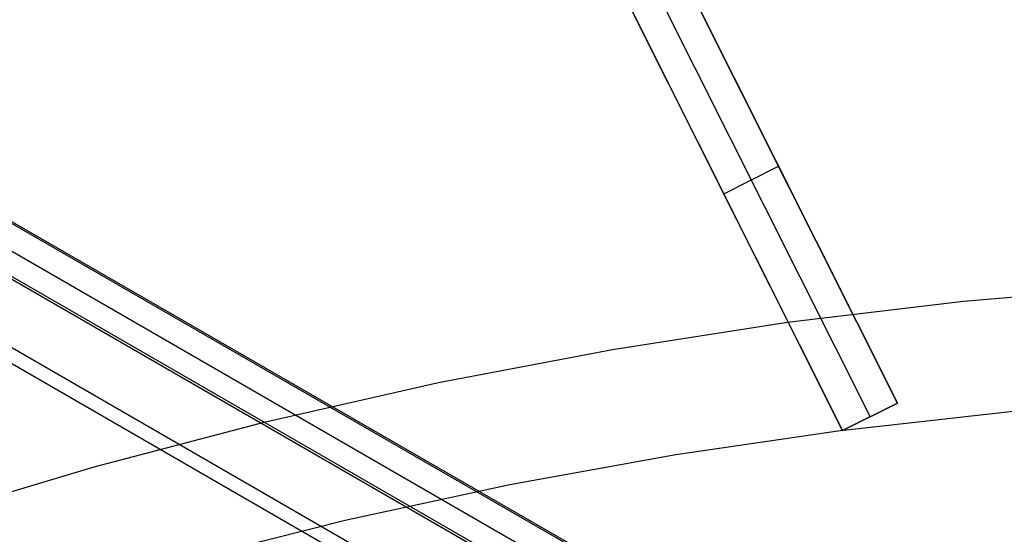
# Model space of a CAD drawing. Header units: millimetres. Extents: x 6239 to 7218, y -13987 to -13139.
# Tile 226 of 256: x 6705 to 6721, y -13378 to -13369. Entities that reach past the tile are written whole.
import ezdxf

# ---------------------------------------------------------------- set-up
doc = ezdxf.new("R2010")
doc.units = ezdxf.units.MM
doc.layers.add('color', color=7, linetype='Continuous')

msp = doc.modelspace()

# ---------------------------------------------------------------- linework, layer by layer
at = {"color": 7, "true_color": 0xffffff}
for p, q in [((6300.129, -13139.307, 78.365), (6733.132, -13389.301, 78.365)), ((6300.129, -13139.307, 78.365), (6733.132, -13389.301, 78.365)), ((6733.145, -13389.279, 78.14), (6300.141, -13139.285, 78.14)), ((6299.932, -13139.648, 80.07), (6732.935, -13389.642, 80.07)), ((6299.735, -13139.989, 81.775), (6732.739, -13389.983, 81.775)), ((6299.735, -13139.989, 81.775), (6732.739, -13389.983, 81.775)), ((6299.754, -13139.956, 77.165), (6732.758, -13389.951, 77.165)), ((6299.754, -13139.956, 77.165), (6732.758, -13389.951, 77.165)), ((6732.251, -13390.827, 82.55), (6299.248, -13140.832, 82.55)), ((6732.139, -13391.022, 82.524), (6299.135, -13141.027, 82.524)), ((6732.139, -13391.022, 82.524), (6299.135, -13141.027, 82.524))]:
    msp.add_line(p, q, dxfattribs=at)
at = {"layer": 'color', "color": 254, "true_color": 0xcad1ee}
for p, q in [((6714.806, -13367.563, 13.523), (6718.857, -13375.647, 17.169)), ((6717.107, -13372.155, 8.935), (6714.806, -13367.563, 8.935)), ((6714.806, -13367.563, 13.523), (6718.857, -13375.647, 17.169)), ((6718.857, -13375.647, 15.7), (6714.977, -13367.904, 0.7)), ((6718.857, -13375.647, 15.7), (6714.977, -13367.904, 0.7)), ((6717.963, -13376.095, 17.312), (6713.912, -13368.011, 13.653)), ((6716.231, -13372.64, 9.006), (6713.912, -13368.011, 9.006)), ((6717.963, -13376.095, 17.312), (6713.912, -13368.011, 13.653)), ((6714.53, -13368.129, 0.7), (6718.41, -13375.871, 15.7)), ((6714.083, -13368.353, 0.7), (6717.963, -13376.095, 15.7)), ((6714.083, -13368.353, 0.7), (6717.963, -13376.095, 15.7)), ((6716.831, -13371.605, 15.352), (6716.831, -13371.605, 7.869)), ((6716.023, -13372.224, 8.2), (6716.917, -13371.776, 8.2)), ((6715.937, -13372.053, 7.869), (6715.937, -13372.053, 15.488)), ((6719.938, -13373.981, 18.688), (6722.821, -13373.736, 18.688)), ((6717.065, -13374.326, 18.688), (6719.938, -13373.981, 18.688)), ((6714.205, -13374.769, 18.688), (6717.065, -13374.326, 18.688)), ((6711.363, -13375.311, 18.688), (6714.205, -13374.769, 18.688)), ((6708.541, -13375.951, 18.688), (6711.363, -13375.311, 18.688)), ((6717.963, -13376.095, 15.7), (6718.857, -13375.647, 15.7)), ((6718.857, -13375.647, 17.169), (6717.963, -13376.095, 17.312)), ((6717.963, -13376.095, 15.7), (6718.857, -13375.647, 15.7)), ((6717.963, -13376.095, 16.506), (6718.857, -13375.647, 16.506)), ((6718.857, -13375.647, 17.169), (6717.963, -13376.095, 17.312)), ((6718.857, -13375.647, 15.7), (6718.857, -13375.647, 17.169)), ((6718.857, -13375.647, 15.7), (6718.857, -13375.647, 17.169)), ((6717.981, -13376.086, 17.309), (6720.796, -13375.772, 17.309)), ((6718.41, -13375.871, 17.241), (6718.41, -13375.871, 15.7)), ((6705.743, -13376.688, 18.688), (6708.541, -13375.951, 18.688)), ((6715.237, -13376.488, 17.309), (6717.96, -13376.089, 17.309)), ((6717.963, -13376.095, 15.7), (6717.963, -13376.095, 17.312)), ((6717.963, -13376.095, 15.7), (6717.963, -13376.095, 17.312)), ((6712.53, -13376.978, 17.309), (6715.237, -13376.488, 17.309)), ((6702.972, -13377.52, 18.688), (6705.743, -13376.688, 18.688)), ((6709.841, -13377.558, 17.309), (6712.53, -13376.978, 17.309)), ((6707.173, -13378.229, 17.309), (6709.841, -13377.558, 17.309))]:
    msp.add_line(p, q, dxfattribs=at)

doc.saveas('drawing.dxf')
